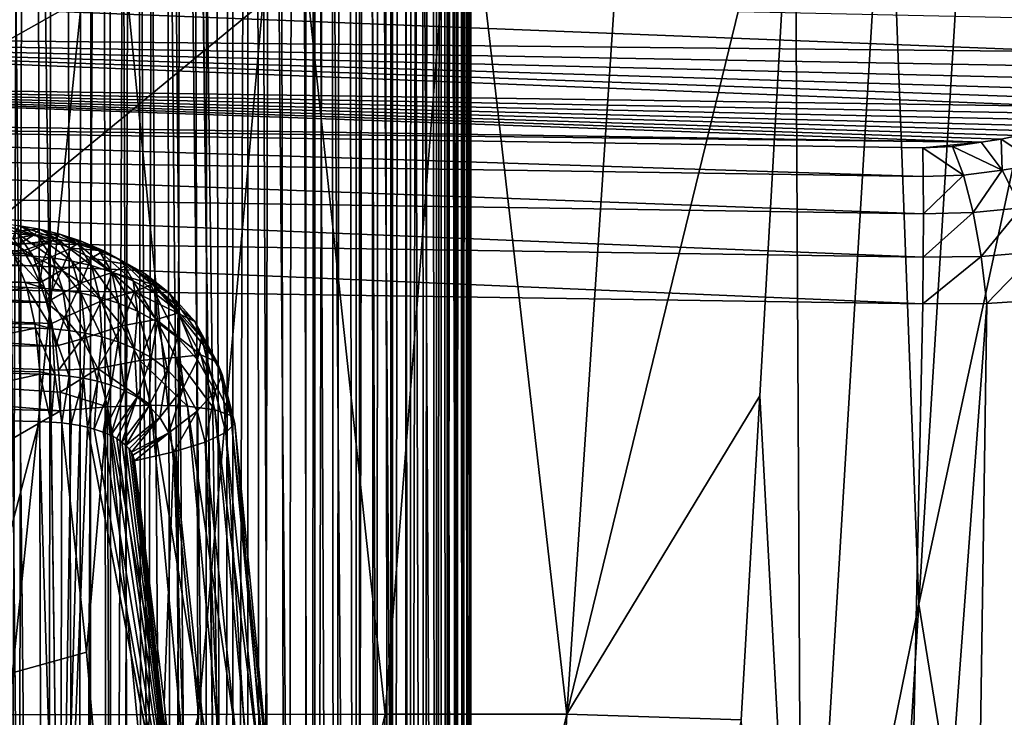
# Model space of a CAD drawing. Header units: metres. Extents: x -105 to 105, y -117 to 62.
# Tile 97 of 256: x 7 to 16, y -67 to -61. Entities that reach past the tile are written whole.
import ezdxf

# ---------------------------------------------------------------- set-up
doc = ezdxf.new("R2010")
doc.units = ezdxf.units.M
doc.layers.add('solid_509432_AD150_SW0001_01', color=7, linetype='CONTINUOUS')

msp = doc.modelspace()

# ---------------------------------------------------------------- linework, layer by layer
at = {"layer": 'solid_509432_AD150_SW0001_01'}
for points in [[(6.158848, 18.585764, 71.856293), (7.271198, -90.493584, 71.846954), (7.627426, -90.37117, 71.843636)], [(7.633742, 18.070267, 71.843575), (6.158848, 18.585764, 71.856293), (7.627426, -90.37117, 71.843636)], [(6.158848, 18.585764, 71.856293), (7.181343, -90.514397, 71.847771), (7.271198, -90.493584, 71.846954)], [(6.158848, 18.585764, 71.856293), (6.716792, -90.563103, 71.851799), (7.181343, -90.514397, 71.847771)], [(7.633742, 18.070267, 71.843575), (7.627426, -90.37117, 71.843636), (7.795491, -90.288895, 71.842018)], [(7.633742, 18.070267, 71.843575), (9.022556, -88.007729, 71.829117), (9.022556, -28.755762, 71.829117)], [(7.633742, 18.070267, 71.843575), (8.98235, -88.533623, 71.829575), (9.022556, -88.007729, 71.829117)], [(7.633742, 18.070267, 71.843575), (8.979424, -88.551857, 71.829605), (8.98235, -88.533623, 71.829575)], [(7.633742, 18.070267, 71.843575), (8.859094, -89.033203, 71.830948), (8.979424, -88.551857, 71.829605)], [(7.633742, 18.070267, 71.843575), (8.663997, -89.454674, 71.833084), (8.859094, -89.033203, 71.830948)], [(7.633742, 18.070267, 71.843575), (8.615164, -89.533127, 71.833611), (8.663997, -89.454674, 71.833084)], [(7.633742, 18.070267, 71.843575), (8.384526, -89.830048, 71.83606), (8.615164, -89.533127, 71.833611)], [(7.633742, 18.070267, 71.843575), (8.252732, -89.962006, 71.837433), (8.384526, -89.830048, 71.83606)], [(7.633742, 18.070267, 71.843575), (8.034111, -90.139801, 71.839661), (8.252732, -89.962006, 71.837433)], [(7.633742, 18.070267, 71.843575), (7.795491, -90.288895, 71.842018), (8.034111, -90.139801, 71.839661)], [(9.281538, -88.007729, 71.809334), (9.022556, -28.755762, 71.829117), (9.022556, -88.007729, 71.829117)], [(9.535771, -88.007729, 71.756149), (9.535772, -28.755762, 71.756149), (9.022556, -28.755762, 71.829117)], [(9.281538, -88.007729, 71.809334), (9.535771, -88.007729, 71.756149), (9.022556, -28.755762, 71.829117)], [(9.535771, -88.007729, 71.756149), (9.78097, -88.007729, 71.670464), (9.535772, -28.755762, 71.756149)], [(10.012995, -88.007729, 71.553726), (10.012995, -28.755762, 71.553726), (9.535772, -28.755762, 71.756149)], [(9.78097, -88.007729, 71.670464), (10.012995, -88.007729, 71.553726), (9.535772, -28.755762, 71.756149)], [(10.422166, -88.007729, 71.235466), (10.422166, -28.755762, 71.235466), (10.012995, -28.755762, 71.553726)], [(10.227936, -88.007729, 71.407906), (10.422166, -88.007729, 71.235466), (10.012995, -28.755762, 71.553726)], [(10.012995, -88.007729, 71.553726), (10.227936, -88.007729, 71.407906), (10.012995, -28.755762, 71.553726)], [(10.735798, -88.007729, 70.822731), (10.735798, -28.755762, 70.822731), (10.422166, -28.755762, 71.235466)], [(10.592411, -88.007729, 71.039299), (10.735798, -88.007729, 70.822731), (10.422166, -28.755762, 71.235466)], [(10.422166, -88.007729, 71.235466), (10.592411, -88.007729, 71.039299), (10.422166, -28.755762, 71.235466)], [(10.932821, -88.007729, 70.343254), (10.932821, -28.755762, 70.343254), (10.735798, -28.755762, 70.822731)], [(10.84991, -88.007729, 70.589401), (10.932821, -88.007729, 70.343254), (10.735798, -28.755762, 70.822731)], [(10.735798, -88.007729, 70.822731), (10.84991, -88.007729, 70.589401), (10.735798, -28.755762, 70.822731)], [(10.750111, -28.811455, 68.089668), (10.797445, -28.802315, 68.254379), (10.785305, -87.596649, 68.210342)], [(10.839793, -28.794395, 68.420006), (10.862909, -87.677155, 68.52021), (10.785305, -87.596649, 68.210342)], [(10.797445, -28.802315, 68.254379), (10.839793, -28.794395, 68.420006), (10.785305, -87.596649, 68.210342)], [(10.839793, -28.794395, 68.420006), (10.877213, -28.787661, 68.586662), (10.862909, -87.677155, 68.52021)], [(10.909784, -28.782139, 68.754791), (10.922828, -87.754021, 68.830795), (10.862909, -87.677155, 68.52021)], [(10.877213, -28.787661, 68.586662), (10.909784, -28.782139, 68.754791), (10.862909, -87.677155, 68.52021)], [(10.909784, -28.782139, 68.754791), (10.937509, -28.777565, 68.924675), (10.922828, -87.754021, 68.830795)], [(10.960351, -28.77387, 69.096771), (10.96569, -87.827652, 69.143845), (10.922828, -87.754021, 68.830795)], [(10.937509, -28.777565, 68.924675), (10.960351, -28.77387, 69.096771), (10.922828, -87.754021, 68.830795)], [(10.932821, -28.755762, 70.343254), (11, -88.007729, 69.829247), (11, -28.755762, 69.829247)], [(10.983134, -88.007729, 70.088432), (11, -88.007729, 69.829247), (10.932821, -28.755762, 70.343254)], [(10.932821, -88.007729, 70.343254), (10.983134, -88.007729, 70.088432), (10.932821, -28.755762, 70.343254)], [(10.960351, -28.77387, 69.096771), (10.978052, -28.770359, 69.269691), (10.96569, -87.827652, 69.143845)], [(10.990542, -28.766834, 69.442711), (10.991423, -87.897751, 69.458481), (10.96569, -87.827652, 69.143845)], [(10.978052, -28.770359, 69.269691), (10.990542, -28.766834, 69.442711), (10.96569, -87.827652, 69.143845)], [(10.990542, -28.766834, 69.442711), (10.997704, -28.762142, 69.610596), (10.991423, -87.897751, 69.458481)], [(11, -28.756422, 69.773788), (11, -87.964302, 69.773788), (10.991423, -87.897751, 69.458481)], [(10.997704, -28.762142, 69.610596), (11, -28.756422, 69.773788), (10.991423, -87.897751, 69.458481)], [(11, -28.755762, 69.829247), (11, -88.007729, 69.829247), (11, -28.756422, 69.773788)], [(11, -88.007729, 69.829247), (11, -87.964302, 69.773788), (11, -28.756422, 69.773788)], [(10.196214, -28.903301, 66.827972), (10.295373, -28.89002, 67.003021), (10.287218, -87.228889, 66.988075)], [(10.295373, -28.89002, 67.003021), (10.312325, -87.244522, 67.034424), (10.287218, -87.228889, 66.988075)], [(10.295373, -28.89002, 67.003021), (10.39094, -28.87627, 67.186485), (10.312325, -87.244522, 67.034424)], [(10.39094, -28.87627, 67.186485), (10.455276, -87.337463, 67.319801), (10.312325, -87.244522, 67.034424)], [(10.39094, -28.87627, 67.186485), (10.480968, -28.861616, 67.375587), (10.455276, -87.337463, 67.319801)], [(10.564113, -28.846981, 67.567818), (10.582026, -87.427391, 67.611893), (10.455276, -87.337463, 67.319801)], [(10.480968, -28.861616, 67.375587), (10.564113, -28.846981, 67.567818), (10.455276, -87.337463, 67.319801)], [(10.564113, -28.846981, 67.567818), (10.640027, -28.83279, 67.762299), (10.582026, -87.427391, 67.611893)], [(10.640027, -28.83279, 67.762299), (10.692336, -87.514175, 67.909859), (10.582026, -87.427391, 67.611893)], [(10.640027, -28.83279, 67.762299), (10.697647, -28.82164, 67.925583), (10.692336, -87.514175, 67.909859)], [(10.750111, -28.811455, 68.089668), (10.785305, -87.596649, 68.210342), (10.692336, -87.514175, 67.909859)], [(10.697647, -28.82164, 67.925583), (10.750111, -28.811455, 68.089668), (10.692336, -87.514175, 67.909859)], [(9.75171, -28.978392, 66.179077), (9.789804, -86.948502, 66.227844), (9.612542, -86.858078, 66.009552)], [(9.622603, -29.004528, 66.021378), (9.75171, -28.978392, 66.179077), (9.612542, -86.858078, 66.009552)], [(9.75171, -28.978392, 66.179077), (9.873454, -28.95491, 66.338844), (9.789804, -86.948502, 66.227844)], [(9.873454, -28.95491, 66.338844), (9.979146, -87.049896, 66.487488), (9.789804, -86.948502, 66.227844)], [(9.873454, -28.95491, 66.338844), (9.987405, -28.934423, 66.499535), (9.979146, -87.049896, 66.487488)], [(10.094051, -28.917109, 66.661194), (10.153491, -87.148582, 66.756683), (9.979146, -87.049896, 66.487488)], [(9.987405, -28.934423, 66.499535), (10.094051, -28.917109, 66.661194), (9.979146, -87.049896, 66.487488)], [(10.094051, -28.917109, 66.661194), (10.196214, -28.903301, 66.827972), (10.153491, -87.148582, 66.756683)], [(10.196214, -28.903301, 66.827972), (10.287218, -87.228889, 66.988075), (10.153491, -87.148582, 66.756683)], [(9.272032, -29.078865, 65.643585), (9.452182, -29.040243, 65.829308), (9.368085, -86.739014, 65.740547)], [(9.452182, -29.040243, 65.829308), (9.585935, -86.844833, 65.978584), (9.368085, -86.739014, 65.740547)], [(9.452182, -29.040243, 65.829308), (9.622603, -29.004528, 66.021378), (9.585935, -86.844833, 65.978584)], [(9.622603, -29.004528, 66.021378), (9.612542, -86.858078, 66.009552), (9.585935, -86.844833, 65.978584)], [(8.885361, -29.163128, 65.295158), (9.082829, -29.119928, 65.465233), (8.893023, -86.52272, 65.301476)], [(9.082829, -29.119928, 65.465233), (9.136846, -86.631538, 65.514534), (8.893023, -86.52272, 65.301476)], [(9.082829, -29.119928, 65.465233), (9.272032, -29.078865, 65.643585), (9.136846, -86.631538, 65.514534)], [(9.272032, -29.078865, 65.643585), (9.368085, -86.739014, 65.740547), (9.136846, -86.631538, 65.514534)], [(8.46747, -29.255354, 64.98175), (8.680086, -29.208317, 65.13385), (8.637449, -86.413239, 65.10218)], [(8.680086, -29.208317, 65.13385), (8.809225, -86.486328, 65.233582), (8.637449, -86.413239, 65.10218)], [(8.680086, -29.208317, 65.13385), (8.885361, -29.163128, 65.295158), (8.809225, -86.486328, 65.233582)], [(8.885361, -29.163128, 65.295158), (8.893023, -86.52272, 65.301476), (8.809225, -86.486328, 65.233582)], [(8.023157, -29.354834, 64.707253), (8.248234, -29.304159, 64.839394), (8.09547, -86.195061, 64.74823)], [(8.248234, -29.304159, 64.839394), (8.371159, -86.303734, 64.91748), (8.09547, -86.195061, 64.74823)], [(8.248234, -29.304159, 64.839394), (8.46747, -29.255354, 64.98175), (8.371159, -86.303734, 64.91748)], [(8.46747, -29.255354, 64.98175), (8.637449, -86.413239, 65.10218), (8.371159, -86.303734, 64.91748)], [(7.793022, -29.40757, 64.585701), (7.811922, -86.088608, 64.595192), (7.522888, -85.98571, 64.459259)], [(7.558808, -29.462564, 64.475105), (7.793022, -29.40757, 64.585701), (7.522888, -85.98571, 64.459259)], [(7.793022, -29.40757, 64.585701), (8.023157, -29.354834, 64.707253), (7.811922, -86.088608, 64.595192)], [(8.023157, -29.354834, 64.707253), (7.899826, -86.121017, 64.640472), (7.811922, -86.088608, 64.595192)], [(8.023157, -29.354834, 64.707253), (8.09547, -86.195061, 64.74823), (7.899826, -86.121017, 64.640472)], [(7.321759, -29.520145, 64.375816), (7.558808, -29.462564, 64.475105), (7.522888, -85.98571, 64.459259)], [(6.770981, -29.665533, 64.190598), (7.08373, -29.580647, 64.288208), (6.872654, -85.778961, 64.220215)], [(7.08373, -29.580647, 64.288208), (6.960128, -85.804306, 64.247314), (6.872654, -85.778961, 64.220215)], [(7.08373, -29.580647, 64.288208), (7.234344, -85.88916, 64.342262), (6.960128, -85.804306, 64.247314)], [(7.08373, -29.580647, 64.288208), (7.321759, -29.520145, 64.375816), (7.234344, -85.88916, 64.342262)], [(7.321759, -29.520145, 64.375816), (7.522888, -85.98571, 64.459259), (7.234344, -85.88916, 64.342262)], [(-18.733534, -55.793129, 17.200001), (-18.587837, -75.340057, 17.200001), (18.747355, -54.341576, 17.200001)], [(-18.587837, -75.340057, 17.200001), (18.588333, -75.235542, 17.200001), (18.747355, -54.341576, 17.200001)], [(0, -68.200684, 6.9), (15.998724, -68.619629, 7.318941), (16.324499, -54.776184, 7.327472)], [(3.57311, -58.966927, 6.993565), (0, -68.200684, 6.9), (16.324499, -54.776184, 7.327472)], [(15.458883, -58.095436, -6.421492), (14.97075, -66.00779, -5.928457), (14.692076, -58.575722, -7.334913)], [(16.572926, -58.571999, -4.601857), (14.97075, -66.00779, -5.928457), (15.458883, -58.095436, -6.421492)], [(16.572926, -58.571999, -4.601857), (15.793531, -71.095657, -3.860991), (14.97075, -66.00779, -5.928457)], [(6.898316, -66.987991, -11.923645), (6.149634, -58.619091, -13.069234), (7.759146, -58.617985, -12.460508)], [(8.586032, -66.98629, -11.168526), (6.898316, -66.987991, -11.923645), (7.759146, -58.617985, -12.460508)], [(8.586032, -66.98629, -11.168526), (7.759146, -58.617985, -12.460508), (9.343025, -58.616638, -11.680802)], [(10.24135, -66.984253, -10.205976), (8.586032, -66.98629, -11.168526), (9.343025, -58.616638, -11.680802)], [(10.24135, -66.984253, -10.205976), (9.343025, -58.616638, -11.680802), (10.894938, -58.615067, -10.720085)], [(11.851562, -66.981895, -9.024695), (10.24135, -66.984253, -10.205976), (10.894938, -58.615067, -10.720085)], [(11.851562, -66.981895, -9.024695), (10.894938, -58.615067, -10.720085), (12.408473, -58.613281, -9.569258)], [(11.851562, -66.981895, -9.024695), (12.408473, -58.613281, -9.569258), (13.871996, -58.691917, -8.214113)], [(14.692076, -58.575722, -7.334913), (13.938541, -71.100449, -6.451406), (13.871996, -58.691917, -8.214113)], [(14.97075, -66.00779, -5.928457), (13.938541, -71.100449, -6.451406), (14.692076, -58.575722, -7.334913)], [(11.851562, -66.981895, -9.024695), (13.871996, -58.691917, -8.214113), (13.562354, -64.162758, -7.832549)], [(13.938541, -71.100449, -6.451406), (13.562354, -64.162758, -7.832549), (13.871996, -58.691917, -8.214113)], [(0, -60.463192, 12.468125), (16.37837, -60.818977, 12.071526), (16.392735, -61.112225, 12.194297)], [(0, -60.945362, 12.667843), (0, -60.463192, 12.468125), (16.392735, -61.112225, 12.194297)], [(16.395649, -61.242054, 12.267626), (0, -60.945362, 12.667843), (16.392735, -61.112225, 12.194297)], [(16.29076, -61.596241, 12.549574), (0, -61.359406, 12.985555), (0, -60.945362, 12.667843)], [(16.3337, -61.525826, 12.481665), (16.29076, -61.596241, 12.549574), (0, -60.945362, 12.667843)], [(16.365648, -61.445419, 12.412221), (16.3337, -61.525826, 12.481665), (0, -60.945362, 12.667843)], [(16.386482, -61.351959, 12.340761), (16.365648, -61.445419, 12.412221), (0, -60.945362, 12.667843)], [(16.395649, -61.242054, 12.267626), (16.386482, -61.351959, 12.340761), (0, -60.945362, 12.667843)], [(0, -61.359406, 12.985555), (15.525227, -61.911869, 12.993115), (0, -61.677151, 13.399657)], [(15.702003, -61.885956, 12.940529), (15.525227, -61.911869, 12.993115), (0, -61.359406, 12.985555)], [(15.852568, -61.852451, 12.880538), (15.702003, -61.885956, 12.940529), (0, -61.359406, 12.985555)], [(15.978265, -61.812454, 12.816427), (15.852568, -61.852451, 12.880538), (0, -61.359406, 12.985555)], [(16.082022, -61.766731, 12.750387), (15.978265, -61.812454, 12.816427), (0, -61.359406, 12.985555)], [(16.166924, -61.715565, 12.683578), (16.082022, -61.766731, 12.750387), (0, -61.359406, 12.985555)], [(16.235786, -61.658985, 12.616684), (16.166924, -61.715565, 12.683578), (0, -61.359406, 12.985555)], [(16.29076, -61.596241, 12.549574), (16.235786, -61.658985, 12.616684), (0, -61.359406, 12.985555)], [(0, -61.677151, 13.399657), (15.525227, -61.911869, 12.993115), (0, -61.735245, 13.500274)], [(15.525227, -61.911869, 12.993115), (15.006098, -61.962112, 13.107326), (0, -61.735245, 13.500274)], [(15.010926, -62.216373, 13.438471), (0, -61.735245, 13.500274), (15.006098, -61.962112, 13.107326)], [(0, -61.989445, 13.83156), (0, -61.735245, 13.500274), (15.010926, -62.216373, 13.438471)], [(15.710129, -62.160664, 13.296668), (15.525227, -61.911869, 12.993115), (15.702003, -61.885956, 12.940529)], [(16.037075, -62.107929, 13.163424), (15.702003, -61.885956, 12.940529), (15.852568, -61.852451, 12.880538)], [(16.037075, -62.107929, 13.163424), (15.710129, -62.160664, 13.296668), (15.702003, -61.885956, 12.940529)], [(15.525227, -61.911869, 12.993115), (15.271585, -61.951393, 13.074855), (15.006098, -61.962112, 13.107326)], [(15.367477, -62.205029, 13.397917), (15.006098, -61.962112, 13.107326), (15.271585, -61.951393, 13.074855)], [(15.367477, -62.205029, 13.397917), (15.010926, -62.216373, 13.438471), (15.006098, -61.962112, 13.107326)], [(15.710129, -62.160664, 13.296668), (15.271585, -61.951393, 13.074855), (15.525227, -61.911869, 12.993115)], [(15.710129, -62.160664, 13.296668), (15.367477, -62.205029, 13.397917), (15.271585, -61.951393, 13.074855)], [(0, -61.989445, 13.83156), (15.010926, -62.216373, 13.438471), (15.012573, -62.547646, 13.692607)], [(0, -62.320679, 14.085726), (0, -61.989445, 13.83156), (15.012573, -62.547646, 13.692607)], [(16.037075, -62.107929, 13.163424), (15.878524, -62.493423, 13.5193), (15.710129, -62.160664, 13.296668)], [(15.367477, -62.205029, 13.397917), (15.012573, -62.547646, 13.692607), (15.010926, -62.216373, 13.438471)], [(15.367477, -62.205029, 13.397917), (15.45378, -62.537292, 13.642959), (15.012573, -62.547646, 13.692607)], [(15.710129, -62.160664, 13.296668), (15.45378, -62.537292, 13.642959), (15.367477, -62.205029, 13.397917)], [(15.710129, -62.160664, 13.296668), (15.878524, -62.493423, 13.5193), (15.45378, -62.537292, 13.642959)], [(0, -62.320679, 14.085726), (15.012573, -62.547646, 13.692607), (15.010926, -62.933369, 13.852428)], [(0, -62.706406, 14.245499), (0, -62.320679, 14.085726), (15.010926, -62.933369, 13.852428)], [(15.878524, -62.493423, 13.5193), (15.524514, -62.925098, 13.79295), (15.45378, -62.537292, 13.642959)], [(15.878524, -62.493423, 13.5193), (16.017786, -62.885406, 13.644227), (15.524514, -62.925098, 13.79295)], [(15.45378, -62.537292, 13.642959), (15.010926, -62.933369, 13.852428), (15.012573, -62.547646, 13.692607)], [(15.45378, -62.537292, 13.642959), (15.524514, -62.925098, 13.79295), (15.010926, -62.933369, 13.852428)], [(0, -62.66267, -7.146742), (7.047855, -62.903378, -7.197581), (7.109746, -63.007637, -7.039517)], [(0, -62.917702, -6.758983), (0, -62.66267, -7.146742), (7.109746, -63.007637, -7.039517)], [(0, -62.66267, -7.146742), (7.02943, -62.877014, -7.243296), (7.047855, -62.903378, -7.197581)], [(0, -62.66267, -7.146742), (6.985443, -62.820755, -7.351486), (7.02943, -62.877014, -7.243296)], [(7.156997, -62.744354, -8.525631), (6.997922, -62.655041, -8.141995), (6.8245, -62.63686, -8.219695)], [(6.98257, -62.726501, -8.60367), (7.156997, -62.744354, -8.525631), (6.8245, -62.63686, -8.219695)], [(6.997922, -62.655041, -8.141995), (7.17504, -62.684464, -8.059076), (6.963603, -62.70039, -7.689894)], [(7.334781, -62.773289, -8.442549), (7.17504, -62.684464, -8.059076), (6.997922, -62.655041, -8.141995)], [(7.156997, -62.744354, -8.525631), (7.334781, -62.773289, -8.442549), (6.997922, -62.655041, -8.141995)], [(0, -62.706406, 14.245499), (15.006098, -63.347279, 13.907051), (0, -63.120411, 14.3)], [(0, -62.706406, 14.245499), (15.010926, -62.933369, 13.852428), (15.006098, -63.347279, 13.907051)], [(7.118629, -62.92197, -8.955436), (6.810547, -62.71801, -8.677304), (6.927125, -62.871738, -8.968595)], [(7.118629, -62.92197, -8.955436), (6.98257, -62.726501, -8.60367), (6.810547, -62.71801, -8.677304)], [(7.121822, -62.736019, -7.613204), (6.938712, -62.770981, -7.463341), (6.963603, -62.70039, -7.689894)], [(7.121822, -62.736019, -7.613204), (6.985443, -62.820755, -7.351486), (6.938712, -62.770981, -7.463341)], [(7.17504, -62.684464, -8.059076), (7.121822, -62.736019, -7.613204), (6.963603, -62.70039, -7.689894)], [(7.28868, -62.938965, -8.879533), (7.156997, -62.744354, -8.525631), (6.98257, -62.726501, -8.60367)], [(7.118629, -62.92197, -8.955436), (7.28868, -62.938965, -8.879533), (6.98257, -62.726501, -8.60367)], [(7.285053, -62.785091, -7.530912), (6.985443, -62.820755, -7.351486), (7.121822, -62.736019, -7.613204)], [(7.17504, -62.684464, -8.059076), (7.35728, -62.727814, -7.969978), (7.121822, -62.736019, -7.613204)], [(7.35728, -62.727814, -7.969978), (7.285053, -62.785091, -7.530912), (7.121822, -62.736019, -7.613204)], [(7.461233, -62.966473, -8.799129), (7.334781, -62.773289, -8.442549), (7.156997, -62.744354, -8.525631)], [(7.28868, -62.938965, -8.879533), (7.461233, -62.966473, -8.799129), (7.156997, -62.744354, -8.525631)], [(7.517248, -62.815926, -8.353521), (7.35728, -62.727814, -7.969978), (7.17504, -62.684464, -8.059076)], [(7.334781, -62.773289, -8.442549), (7.517248, -62.815926, -8.353521), (7.17504, -62.684464, -8.059076)], [(7.35728, -62.727814, -7.969978), (7.54647, -62.789272, -7.8734), (7.285053, -62.785091, -7.530912)], [(7.706097, -62.87632, -8.257327), (7.54647, -62.789272, -7.8734), (7.35728, -62.727814, -7.969978)], [(7.517248, -62.815926, -8.353521), (7.706097, -62.87632, -8.257327), (7.35728, -62.727814, -7.969978)], [(7.285053, -62.785091, -7.530912), (7.02943, -62.877014, -7.243296), (6.985443, -62.820755, -7.351486)], [(7.285053, -62.785091, -7.530912), (7.047855, -62.903378, -7.197581), (7.02943, -62.877014, -7.243296)], [(7.206366, -62.963833, -7.115497), (7.047855, -62.903378, -7.197581), (7.285053, -62.785091, -7.530912)], [(7.206366, -62.963833, -7.115497), (7.285053, -62.785091, -7.530912), (7.454828, -62.851711, -7.441868)], [(7.54647, -62.789272, -7.8734), (7.454828, -62.851711, -7.441868), (7.285053, -62.785091, -7.530912)], [(7.637345, -63.00687, -8.713486), (7.517248, -62.815926, -8.353521), (7.334781, -62.773289, -8.442549)], [(7.461233, -62.966473, -8.799129), (7.637345, -63.00687, -8.713486), (7.334781, -62.773289, -8.442549)], [(7.54647, -62.789272, -7.8734), (7.744861, -62.875515, -7.767589), (7.454828, -62.851711, -7.441868)], [(7.818389, -63.063831, -8.621591), (7.706097, -62.87632, -8.257327), (7.517248, -62.815926, -8.353521)], [(7.637345, -63.00687, -8.713486), (7.818389, -63.063831, -8.621591), (7.517248, -62.815926, -8.353521)], [(7.903432, -62.960964, -8.152311), (7.744861, -62.875515, -7.767589), (7.54647, -62.789272, -7.8734)], [(7.706097, -62.87632, -8.257327), (7.903432, -62.960964, -8.152311), (7.54647, -62.789272, -7.8734)], [(0, -62.917702, -6.758983), (7.23769, -63.332058, -6.689977), (7.238109, -63.333485, -6.688766)], [(0, -63.255283, -6.440491), (0, -62.917702, -6.758983), (7.238109, -63.333485, -6.688766)], [(0, -62.917702, -6.758983), (7.17933, -63.160213, -6.854431), (7.23769, -63.332058, -6.689977)], [(0, -62.917702, -6.758983), (7.109746, -63.007637, -7.039517), (7.17933, -63.160213, -6.854431)], [(7.04981, -63.158157, -9.283034), (6.950347, -62.913921, -9.027351), (5.340896, -63.117348, -9.873688)], [(7.118629, -62.92197, -8.955436), (6.927125, -62.871738, -8.968595), (6.950347, -62.913921, -9.027351)], [(7.223087, -63.209484, -9.250196), (6.950347, -62.913921, -9.027351), (7.04981, -63.158157, -9.283034)], [(7.223087, -63.209484, -9.250196), (7.118629, -62.92197, -8.955436), (6.950347, -62.913921, -9.027351)], [(7.206366, -62.963833, -7.115497), (7.109746, -63.007637, -7.039517), (7.047855, -62.903378, -7.197581)], [(7.383689, -63.225143, -9.178752), (7.28868, -62.938965, -8.879533), (7.118629, -62.92197, -8.955436)], [(7.223087, -63.209484, -9.250196), (7.383689, -63.225143, -9.178752), (7.118629, -62.92197, -8.955436)], [(7.206366, -62.963833, -7.115497), (7.454828, -62.851711, -7.441868), (7.372032, -63.046486, -7.025464)], [(7.372032, -63.046486, -7.025464), (7.454828, -62.851711, -7.441868), (7.632831, -62.942268, -7.344625)], [(7.744861, -62.875515, -7.767589), (7.632831, -62.942268, -7.344625), (7.454828, -62.851711, -7.441868)], [(7.744861, -62.875515, -7.767589), (7.954657, -62.997467, -7.650393), (7.632831, -62.942268, -7.344625)], [(8.006079, -63.143211, -8.522054), (7.903432, -62.960964, -8.152311), (7.706097, -62.87632, -8.257327)], [(7.818389, -63.063831, -8.621591), (8.006079, -63.143211, -8.522054), (7.706097, -62.87632, -8.257327)], [(8.1113, -63.080479, -8.036438), (7.954657, -62.997467, -7.650393), (7.744861, -62.875515, -7.767589)], [(7.903432, -62.960964, -8.152311), (8.1113, -63.080479, -8.036438), (7.744861, -62.875515, -7.767589)], [(15.524514, -62.925098, 13.79295), (15.57474, -63.341427, 13.837475), (15.006098, -63.347279, 13.907051)], [(15.524514, -62.925098, 13.79295), (15.006098, -63.347279, 13.907051), (15.010926, -62.933369, 13.852428)], [(16.017786, -62.885406, 13.644227), (15.57474, -63.341427, 13.837475), (15.524514, -62.925098, 13.79295)], [(16.017786, -62.885406, 13.644227), (16.117447, -63.306564, 13.662342), (15.57474, -63.341427, 13.837475)], [(7.206366, -62.963833, -7.115497), (7.17933, -63.160213, -6.854431), (7.109746, -63.007637, -7.039517)], [(7.206366, -62.963833, -7.115497), (7.372032, -63.046486, -7.025464), (7.17933, -63.160213, -6.854431)], [(7.54548, -63.250389, -9.103683), (7.461233, -62.966473, -8.799129), (7.28868, -62.938965, -8.879533)], [(7.383689, -63.225143, -9.178752), (7.54548, -63.250389, -9.103683), (7.28868, -62.938965, -8.879533)], [(7.372032, -63.046486, -7.025464), (7.632831, -62.942268, -7.344625), (7.545704, -63.159885, -6.926744)], [(7.709105, -63.287193, -9.024499), (7.637345, -63.00687, -8.713486), (7.461233, -62.966473, -8.799129)], [(7.54548, -63.250389, -9.103683), (7.709105, -63.287193, -9.024499), (7.461233, -62.966473, -8.799129)], [(7.545704, -63.159885, -6.926744), (7.632831, -62.942268, -7.344625), (7.820262, -63.066776, -7.237607)], [(7.954657, -62.997467, -7.650393), (7.820262, -63.066776, -7.237607), (7.632831, -62.942268, -7.344625)], [(7.87543, -63.338596, -8.940512), (7.818389, -63.063831, -8.621591), (7.637345, -63.00687, -8.713486)], [(7.709105, -63.287193, -9.024499), (7.87543, -63.338596, -8.940512), (7.637345, -63.00687, -8.713486)], [(7.954657, -62.997467, -7.650393), (8.176118, -63.17297, -7.519918), (7.820262, -63.066776, -7.237607)], [(8.202053, -63.254551, -8.413162), (8.1113, -63.080479, -8.036438), (7.903432, -62.960964, -8.152311)], [(8.006079, -63.143211, -8.522054), (8.202053, -63.254551, -8.413162), (7.903432, -62.960964, -8.152311)], [(8.329849, -63.252171, -7.907929), (8.176118, -63.17297, -7.519918), (7.954657, -62.997467, -7.650393)], [(8.1113, -63.080479, -8.036438), (8.329849, -63.252171, -7.907929), (7.954657, -62.997467, -7.650393)], [(7.372032, -63.046486, -7.025464), (7.23769, -63.332058, -6.689977), (7.17933, -63.160213, -6.854431)], [(7.372032, -63.046486, -7.025464), (7.545704, -63.159885, -6.926744), (7.23769, -63.332058, -6.689977)], [(7.545704, -63.159885, -6.926744), (7.820262, -63.066776, -7.237607), (7.726495, -63.31802, -6.818396)], [(7.726495, -63.31802, -6.818396), (7.820262, -63.066776, -7.237607), (8.015917, -63.240635, -7.119879)], [(8.045565, -63.409401, -8.850752), (8.006079, -63.143211, -8.522054), (7.818389, -63.063831, -8.621591)], [(7.87543, -63.338596, -8.940512), (8.045565, -63.409401, -8.850752), (7.818389, -63.063831, -8.621591)], [(8.176118, -63.17297, -7.519918), (8.015917, -63.240635, -7.119879), (7.820262, -63.066776, -7.237607)], [(8.406224, -63.413414, -8.29345), (8.329849, -63.252171, -7.907929), (8.1113, -63.080479, -8.036438)], [(8.202053, -63.254551, -8.413162), (8.406224, -63.413414, -8.29345), (8.1113, -63.080479, -8.036438)], [(14.395947, -85.235138, 13.923029), (0, -86.724808, 14.3), (0, -63.120411, 14.3)], [(14.508545, -82.461433, 13.92008), (14.395947, -85.235138, 13.923029), (0, -63.120411, 14.3)], [(14.778635, -74.098671, 13.913008), (14.508545, -82.461433, 13.92008), (0, -63.120411, 14.3)], [(15.006098, -63.347279, 13.907051), (14.778635, -74.098671, 13.913008), (0, -63.120411, 14.3)], [(7.063274, -63.20208, -9.318333), (5.340896, -63.117348, -9.873688), (5.397939, -63.486904, -10.113873)], [(7.063274, -63.20208, -9.318333), (7.04981, -63.158157, -9.283034), (5.340896, -63.117348, -9.873688)], [(7.223087, -63.209484, -9.250196), (7.04981, -63.158157, -9.283034), (7.063274, -63.20208, -9.318333)], [(7.545704, -63.159885, -6.926744), (7.238109, -63.333485, -6.688766), (7.23769, -63.332058, -6.689977)], [(7.545704, -63.159885, -6.926744), (7.39689, -63.467564, -6.594497), (7.238109, -63.333485, -6.688766)], [(7.545704, -63.159885, -6.926744), (7.726495, -63.31802, -6.818396), (7.39689, -63.467564, -6.594497)], [(8.220519, -63.507416, -8.75401), (8.202053, -63.254551, -8.413162), (8.006079, -63.143211, -8.522054)], [(8.045565, -63.409401, -8.850752), (8.220519, -63.507416, -8.75401), (8.006079, -63.143211, -8.522054)], [(8.176118, -63.17297, -7.519918), (8.401977, -63.429096, -7.377065), (8.015917, -63.240635, -7.119879)], [(8.551915, -63.502331, -7.767723), (8.401977, -63.429096, -7.377065), (8.176118, -63.17297, -7.519918)], [(8.329849, -63.252171, -7.907929), (8.551915, -63.502331, -7.767723), (8.176118, -63.17297, -7.519918)], [(0, -63.255283, -6.440491), (7.284773, -63.520466, -6.547747), (7.320876, -63.722534, -6.429135)], [(0, -63.657349, -6.208368), (0, -63.255283, -6.440491), (7.320876, -63.722534, -6.429135)], [(0, -63.255283, -6.440491), (7.238109, -63.333485, -6.688766), (7.284773, -63.520466, -6.547747)], [(7.135703, -63.526051, -9.513762), (7.063274, -63.20208, -9.318333), (5.397939, -63.486904, -10.113873)], [(7.288579, -63.568775, -9.467171), (7.063274, -63.20208, -9.318333), (7.135703, -63.526051, -9.513762)], [(7.288579, -63.568775, -9.467171), (7.223087, -63.209484, -9.250196), (7.063274, -63.20208, -9.318333)], [(7.435327, -63.582726, -9.402197), (7.383689, -63.225143, -9.178752), (7.223087, -63.209484, -9.250196)], [(7.288579, -63.568775, -9.467171), (7.435327, -63.582726, -9.402197), (7.223087, -63.209484, -9.250196)], [(7.581585, -63.605026, -9.334741), (7.54548, -63.250389, -9.103683), (7.383689, -63.225143, -9.178752)], [(7.435327, -63.582726, -9.402197), (7.581585, -63.605026, -9.334741), (7.383689, -63.225143, -9.178752)], [(7.727469, -63.637131, -9.264635), (7.709105, -63.287193, -9.024499), (7.54548, -63.250389, -9.103683)], [(7.581585, -63.605026, -9.334741), (7.727469, -63.637131, -9.264635), (7.54548, -63.250389, -9.103683)], [(7.726495, -63.31802, -6.818396), (8.015917, -63.240635, -7.119879), (7.907138, -63.540787, -6.702054)], [(7.907138, -63.540787, -6.702054), (8.015917, -63.240635, -7.119879), (8.211439, -63.485329, -6.993446)], [(8.401977, -63.429096, -7.377065), (8.211439, -63.485329, -6.993446), (8.015917, -63.240635, -7.119879)], [(8.399858, -63.645329, -8.649306), (8.406224, -63.413414, -8.29345), (8.202053, -63.254551, -8.413162)], [(8.220519, -63.507416, -8.75401), (8.399858, -63.645329, -8.649306), (8.202053, -63.254551, -8.413162)], [(8.611915, -63.643398, -8.163903), (8.551915, -63.502331, -7.767723), (8.329849, -63.252171, -7.907929)], [(8.406224, -63.413414, -8.29345), (8.611915, -63.643398, -8.163903), (8.329849, -63.252171, -7.907929)], [(7.39689, -63.467564, -6.594497), (7.284773, -63.520466, -6.547747), (7.238109, -63.333485, -6.688766)], [(7.726495, -63.31802, -6.818396), (7.554906, -63.656429, -6.493599), (7.39689, -63.467564, -6.594497)], [(7.726495, -63.31802, -6.818396), (7.907138, -63.540787, -6.702054), (7.554906, -63.656429, -6.493599)], [(7.873199, -63.68124, -9.191609), (7.87543, -63.338596, -8.940512), (7.709105, -63.287193, -9.024499)], [(7.727469, -63.637131, -9.264635), (7.873199, -63.68124, -9.191609), (7.709105, -63.287193, -9.024499)], [(7.873199, -63.68124, -9.191609), (8.019106, -63.740776, -9.115234), (7.87543, -63.338596, -8.940512)], [(8.019106, -63.740776, -9.115234), (8.045565, -63.409401, -8.850752), (7.87543, -63.338596, -8.940512)], [(15.57474, -63.341427, 13.837475), (14.778635, -74.098671, 13.913008), (15.006098, -63.347279, 13.907051)], [(15.57474, -63.341427, 13.837475), (15.426093, -73.383102, 13.829054), (14.778635, -74.098671, 13.913008)], [(16.144342, -63.304024, 13.650592), (16.022732, -73.398773, 13.615422), (15.426093, -73.383102, 13.829054)], [(16.117447, -63.306564, 13.662342), (16.144342, -63.304024, 13.650592), (15.426093, -73.383102, 13.829054)], [(15.57474, -63.341427, 13.837475), (16.117447, -63.306564, 13.662342), (15.426093, -73.383102, 13.829054)], [(8.019106, -63.740776, -9.115234), (8.165396, -63.821251, -9.034955), (8.045565, -63.409401, -8.850752)], [(8.165396, -63.821251, -9.034955), (8.220519, -63.507416, -8.75401), (8.045565, -63.409401, -8.850752)], [(8.401977, -63.429096, -7.377065), (8.60547, -63.797325, -7.232063), (8.211439, -63.485329, -6.993446)], [(8.399858, -63.645329, -8.649306), (8.577744, -63.842354, -8.537679), (8.406224, -63.413414, -8.29345)], [(8.751406, -63.861504, -7.625817), (8.60547, -63.797325, -7.232063), (8.401977, -63.429096, -7.377065)], [(8.551915, -63.502331, -7.767723), (8.751406, -63.861504, -7.625817), (8.401977, -63.429096, -7.377065)], [(8.577744, -63.842354, -8.537679), (8.611915, -63.643398, -8.163903), (8.406224, -63.413414, -8.29345)], [(7.14137, -63.562176, -9.529736), (5.397939, -63.486904, -10.113873), (5.423915, -63.910046, -10.247272)], [(7.14137, -63.562176, -9.529736), (7.135703, -63.526051, -9.513762), (5.397939, -63.486904, -10.113873)], [(7.288579, -63.568775, -9.467171), (7.135703, -63.526051, -9.513762), (7.14137, -63.562176, -9.529736)], [(7.39689, -63.467564, -6.594497), (7.320876, -63.722534, -6.429135), (7.284773, -63.520466, -6.547747)], [(7.39689, -63.467564, -6.594497), (7.554906, -63.656429, -6.493599), (7.320876, -63.722534, -6.429135)], [(7.907138, -63.540787, -6.702054), (7.694024, -63.919106, -6.393317), (7.554906, -63.656429, -6.493599)], [(7.907138, -63.540787, -6.702054), (8.066029, -63.849003, -6.58646), (7.694024, -63.919106, -6.393317)], [(7.907138, -63.540787, -6.702054), (8.211439, -63.485329, -6.993446), (8.066029, -63.849003, -6.58646)], [(8.066029, -63.849003, -6.58646), (8.211439, -63.485329, -6.993446), (8.383089, -63.822617, -6.868022)], [(8.165396, -63.821251, -9.034955), (8.3112, -63.931572, -8.950412), (8.220519, -63.507416, -8.75401)], [(8.60547, -63.797325, -7.232063), (8.383089, -63.822617, -6.868022), (8.211439, -63.485329, -6.993446)], [(8.3112, -63.931572, -8.950412), (8.399858, -63.645329, -8.649306), (8.220519, -63.507416, -8.75401)], [(8.79543, -63.971905, -8.033655), (8.751406, -63.861504, -7.625817), (8.551915, -63.502331, -7.767723)], [(8.611915, -63.643398, -8.163903), (8.79543, -63.971905, -8.033655), (8.551915, -63.502331, -7.767723)], [(7.178227, -63.947262, -9.643116), (7.14137, -63.562176, -9.529736), (5.423915, -63.910046, -10.247272)], [(7.31049, -63.974518, -9.591068), (7.14137, -63.562176, -9.529736), (7.178227, -63.947262, -9.643116)], [(7.31049, -63.974518, -9.591068), (7.288579, -63.568775, -9.467171), (7.14137, -63.562176, -9.529736)], [(7.439954, -63.986504, -9.534117), (7.435327, -63.582726, -9.402197), (7.288579, -63.568775, -9.467171)], [(7.31049, -63.974518, -9.591068), (7.439954, -63.986504, -9.534117), (7.288579, -63.568775, -9.467171)], [(7.567001, -64.005386, -9.476015), (7.581585, -63.605026, -9.334741), (7.435327, -63.582726, -9.402197)], [(7.439954, -63.986504, -9.534117), (7.567001, -64.005386, -9.476015), (7.435327, -63.582726, -9.402197)], [(7.567001, -64.005386, -9.476015), (7.691144, -64.032013, -9.416967), (7.581585, -63.605026, -9.334741)], [(7.691144, -64.032013, -9.416967), (7.727469, -63.637131, -9.264635), (7.581585, -63.605026, -9.334741)], [(0, -63.657349, -6.208368), (7.36208, -64.294922, -6.236982), (0, -64.102135, -6.075218)], [(0, -63.657349, -6.208368), (7.358137, -64.130264, -6.273117), (7.36208, -64.294922, -6.236982)], [(0, -63.657349, -6.208368), (7.34553, -63.934952, -6.3353), (7.358137, -64.130264, -6.273117)], [(0, -63.657349, -6.208368), (7.320876, -63.722534, -6.429135), (7.34553, -63.934952, -6.3353)], [(7.554906, -63.656429, -6.493599), (7.34553, -63.934952, -6.3353), (7.320876, -63.722534, -6.429135)], [(7.554906, -63.656429, -6.493599), (7.694024, -63.919106, -6.393317), (7.34553, -63.934952, -6.3353)], [(7.691144, -64.032013, -9.416967), (7.811852, -64.067612, -9.357184), (7.727469, -63.637131, -9.264635)], [(7.811852, -64.067612, -9.357184), (7.873199, -63.68124, -9.191609), (7.727469, -63.637131, -9.264635)], [(7.811852, -64.067612, -9.357184), (7.928568, -64.113976, -9.29686), (7.873199, -63.68124, -9.191609)], [(7.928568, -64.113976, -9.29686), (8.019106, -63.740776, -9.115234), (7.873199, -63.68124, -9.191609)], [(8.3112, -63.931572, -8.950412), (8.451815, -64.085175, -8.862701), (8.399858, -63.645329, -8.649306)], [(8.451815, -64.085175, -8.862701), (8.577744, -63.842354, -8.537679), (8.399858, -63.645329, -8.649306)], [(8.577744, -63.842354, -8.537679), (8.73444, -64.12075, -8.426827), (8.611915, -63.643398, -8.163903)], [(8.73444, -64.12075, -8.426827), (8.79543, -63.971905, -8.033655), (8.611915, -63.643398, -8.163903)], [(7.928568, -64.113976, -9.29686), (8.040568, -64.173935, -9.236192), (8.019106, -63.740776, -9.115234)], [(8.040568, -64.173935, -9.236192), (8.165396, -63.821251, -9.034955), (8.019106, -63.740776, -9.115234)], [(8.60547, -63.797325, -7.232063), (8.730227, -64.28521, -7.112719), (8.383089, -63.822617, -6.868022)], [(8.873493, -64.336983, -7.50927), (8.730227, -64.28521, -7.112719), (8.60547, -63.797325, -7.232063)], [(8.751406, -63.861504, -7.625817), (8.873493, -64.336983, -7.50927), (8.60547, -63.797325, -7.232063)], [(8.066029, -63.849003, -6.58646), (8.162617, -64.244659, -6.492004), (7.694024, -63.919106, -6.393317)], [(8.040568, -64.173935, -9.236192), (8.1465, -64.251961, -9.175542), (8.165396, -63.821251, -9.034955)], [(8.066029, -63.849003, -6.58646), (8.383089, -63.822617, -6.868022), (8.487567, -64.253693, -6.765471)], [(8.066029, -63.849003, -6.58646), (8.487567, -64.253693, -6.765471), (8.162617, -64.244659, -6.492004)], [(8.1465, -64.251961, -9.175542), (8.3112, -63.931572, -8.950412), (8.165396, -63.821251, -9.034955)], [(8.730227, -64.28521, -7.112719), (8.487567, -64.253693, -6.765471), (8.383089, -63.822617, -6.868022)], [(8.451815, -64.085175, -8.862701), (8.572736, -64.297539, -8.777619), (8.577744, -63.842354, -8.537679)], [(8.572736, -64.297539, -8.777619), (8.73444, -64.12075, -8.426827), (8.577744, -63.842354, -8.537679)], [(8.907264, -64.405373, -7.92717), (8.873493, -64.336983, -7.50927), (8.751406, -63.861504, -7.625817)], [(8.79543, -63.971905, -8.033655), (8.907264, -64.405373, -7.92717), (8.751406, -63.861504, -7.625817)], [(7.179129, -63.968822, -9.646657), (5.423915, -63.910046, -10.247272), (5.426734, -64.354431, -10.260831)], [(7.179129, -63.968822, -9.646657), (7.178227, -63.947262, -9.643116), (5.423915, -63.910046, -10.247272)], [(7.179129, -63.968822, -9.646657), (5.426734, -64.354431, -10.260831), (7.174128, -64.389549, -9.661195)], [(7.179129, -63.968822, -9.646657), (7.174128, -64.389549, -9.661195), (7.278591, -64.393784, -9.617301)], [(7.31049, -63.974518, -9.591068), (7.178227, -63.947262, -9.643116), (7.179129, -63.968822, -9.646657)], [(7.31049, -63.974518, -9.591068), (7.179129, -63.968822, -9.646657), (7.278591, -64.393784, -9.617301)], [(7.31049, -63.974518, -9.591068), (7.278591, -64.393784, -9.617301), (7.372616, -64.401459, -9.576538)], [(7.31049, -63.974518, -9.591068), (7.372616, -64.401459, -9.576538), (7.439954, -63.986504, -9.534117)], [(7.694024, -63.919106, -6.393317), (7.358137, -64.130264, -6.273117), (7.34553, -63.934952, -6.3353)], [(7.694024, -63.919106, -6.393317), (7.778283, -64.258751, -6.311595), (7.358137, -64.130264, -6.273117)], [(8.162617, -64.244659, -6.492004), (7.778283, -64.258751, -6.311595), (7.694024, -63.919106, -6.393317)], [(8.1465, -64.251961, -9.175542), (8.243001, -64.354736, -9.116059), (8.3112, -63.931572, -8.950412)], [(8.243001, -64.354736, -9.116059), (8.451815, -64.085175, -8.862701), (8.3112, -63.931572, -8.950412)], [(8.73444, -64.12075, -8.426827), (8.82916, -64.485558, -8.336961), (8.79543, -63.971905, -8.033655)], [(8.82916, -64.485558, -8.336961), (8.907264, -64.405373, -7.92717), (8.79543, -63.971905, -8.033655)], [(7.439954, -63.986504, -9.534117), (7.372616, -64.401459, -9.576538), (7.457101, -64.41201, -9.538829)], [(7.439954, -63.986504, -9.534117), (7.457101, -64.41201, -9.538829), (7.567001, -64.005386, -9.476015)], [(7.567001, -64.005386, -9.476015), (7.457101, -64.41201, -9.538829), (7.532967, -64.424889, -9.504033)], [(7.567001, -64.005386, -9.476015), (7.532967, -64.424889, -9.504033), (7.601008, -64.439659, -9.472014)], [(7.567001, -64.005386, -9.476015), (7.601008, -64.439659, -9.472014), (7.691144, -64.032013, -9.416967)], [(7.691144, -64.032013, -9.416967), (7.601008, -64.439659, -9.472014), (7.661919, -64.455948, -9.442641)], [(7.691144, -64.032013, -9.416967), (7.661919, -64.455948, -9.442641), (7.811852, -64.067612, -9.357184)], [(7.811852, -64.067612, -9.357184), (7.661919, -64.455948, -9.442641), (7.741279, -64.482559, -9.40324)], [(7.811852, -64.067612, -9.357184), (7.741279, -64.482559, -9.40324), (7.928568, -64.113976, -9.29686)], [(0, -68.547859, -5.291317), (0, -64.102135, -6.075218), (7.36208, -64.294922, -6.236982)], [(7.778283, -64.258751, -6.311595), (7.36208, -64.294922, -6.236982), (7.358137, -64.130264, -6.273117)], [(7.928568, -64.113976, -9.29686), (7.741279, -64.482559, -9.40324), (7.807664, -64.51107, -9.369109)], [(7.928568, -64.113976, -9.29686), (7.807664, -64.51107, -9.369109), (8.040568, -64.173935, -9.236192)], [(8.243001, -64.354736, -9.116059), (8.321714, -64.489822, -9.061302), (8.451815, -64.085175, -8.862701)], [(8.321714, -64.489822, -9.061302), (8.572736, -64.297539, -8.777619), (8.451815, -64.085175, -8.862701)], [(8.572736, -64.297539, -8.777619), (8.644687, -64.571884, -8.709757), (8.73444, -64.12075, -8.426827)], [(8.644687, -64.571884, -8.709757), (8.82916, -64.485558, -8.336961), (8.73444, -64.12075, -8.426827)], [(8.58617, -68.732567, -5.70452), (7.778283, -64.258751, -6.311595), (8.162617, -64.244659, -6.492004)], [(8.040568, -64.173935, -9.236192), (7.807664, -64.51107, -9.369109), (7.862535, -64.540787, -9.339878)], [(8.040568, -64.173935, -9.236192), (7.862535, -64.540787, -9.339878), (7.907142, -64.571053, -9.315197)], [(8.040568, -64.173935, -9.236192), (7.907142, -64.571053, -9.315197), (8.1465, -64.251961, -9.175542)], [(8.909884, -68.753227, -5.967645), (8.162617, -64.244659, -6.492004), (8.487567, -64.253693, -6.765471)], [(8.909884, -68.753227, -5.967645), (8.58617, -68.732567, -5.70452), (8.162617, -64.244659, -6.492004)], [(13.397942, -67.034149, -7.614448), (11.851562, -66.981895, -9.024695), (13.562354, -64.162758, -7.832549)], [(13.938541, -71.100449, -6.451406), (13.397942, -67.034149, -7.614448), (13.562354, -64.162758, -7.832549)], [(0, -68.547859, -5.291317), (7.36208, -64.294922, -6.236982), (7.59204, -66.433495, -5.866007)], [(7.778283, -64.258751, -6.311595), (7.59204, -66.433495, -5.866007), (7.36208, -64.294922, -6.236982)], [(7.778283, -64.258751, -6.311595), (7.794856, -68.751976, -5.46259), (7.59204, -66.433495, -5.866007)], [(8.205677, -68.732155, -5.532248), (7.794856, -68.751976, -5.46259), (7.778283, -64.258751, -6.311595)], [(8.58617, -68.732567, -5.70452), (8.205677, -68.732155, -5.532248), (7.778283, -64.258751, -6.311595)], [(8.1465, -64.251961, -9.175542), (7.907142, -64.571053, -9.315197), (7.942604, -64.601318, -9.294724)], [(8.1465, -64.251961, -9.175542), (7.942604, -64.601318, -9.294724), (8.243001, -64.354736, -9.116059)], [(8.321714, -64.489822, -9.061302), (8.366848, -64.658257, -9.019278), (8.572736, -64.297539, -8.777619)], [(8.366848, -64.658257, -9.019278), (8.644687, -64.571884, -8.709757), (8.572736, -64.297539, -8.777619)], [(9.15476, -68.792732, -6.303692), (8.487567, -64.253693, -6.765471), (8.730227, -64.28521, -7.112719)], [(9.15476, -68.792732, -6.303692), (8.909884, -68.753227, -5.967645), (8.487567, -64.253693, -6.765471)], [(9.304111, -68.848389, -6.689762), (8.730227, -64.28521, -7.112719), (8.873493, -64.336983, -7.50927)], [(9.304111, -68.848389, -6.689762), (9.15476, -68.792732, -6.303692), (8.730227, -64.28521, -7.112719)], [(7.174128, -64.389549, -9.661195), (5.426734, -64.354431, -10.260831), (5.584362, -70.429688, -9.476899)], [(7.174128, -64.389549, -9.661195), (5.584362, -70.429688, -9.476899), (7.360483, -70.447746, -8.836313)], [(7.278591, -64.393784, -9.617301), (7.174128, -64.389549, -9.661195), (7.360483, -70.447746, -8.836313)], [(7.372616, -64.401459, -9.576538), (7.278591, -64.393784, -9.617301), (7.360483, -70.447746, -8.836313)], [(7.457101, -64.41201, -9.538829), (7.372616, -64.401459, -9.576538), (7.360483, -70.447746, -8.836313)], [(7.532967, -64.424889, -9.504033), (7.457101, -64.41201, -9.538829), (7.360483, -70.447746, -8.836313)], [(8.243001, -64.354736, -9.116059), (7.942604, -64.601318, -9.294724), (7.969893, -64.630951, -9.278153)], [(8.243001, -64.354736, -9.116059), (7.969893, -64.630951, -9.278153), (7.990024, -64.65947, -9.265114)], [(8.243001, -64.354736, -9.116059), (7.990024, -64.65947, -9.265114), (8.321714, -64.489822, -9.061302)], [(9.282727, -68.992134, -7.505116), (8.907264, -64.405373, -7.92717), (8.82916, -64.485558, -8.336961)], [(9.347758, -68.916405, -7.099545), (8.873493, -64.336983, -7.50927), (8.907264, -64.405373, -7.92717)], [(9.347758, -68.916405, -7.099545), (9.304111, -68.848389, -6.689762), (8.873493, -64.336983, -7.50927)], [(9.282727, -68.992134, -7.505116), (9.347758, -68.916405, -7.099545), (8.907264, -64.405373, -7.92717)], [(7.601008, -64.439659, -9.472014), (7.532967, -64.424889, -9.504033), (7.360483, -70.447746, -8.836313)], [(8.572701, -69.522278, -8.359904), (7.601008, -64.439659, -9.472014), (7.360483, -70.447746, -8.836313)], [(8.517931, -69.213058, -8.431022), (7.661919, -64.455948, -9.442641), (7.601008, -64.439659, -9.472014)], [(8.572701, -69.522278, -8.359904), (8.517931, -69.213058, -8.431022), (7.601008, -64.439659, -9.472014)], [(8.517931, -69.213058, -8.431022), (7.741279, -64.482559, -9.40324), (7.661919, -64.455948, -9.442641)], [(8.517931, -69.213058, -8.431022), (7.807664, -64.51107, -9.369109), (7.741279, -64.482559, -9.40324)], [(8.321714, -64.489822, -9.061302), (7.990024, -64.65947, -9.265114), (8.004218, -64.68676, -9.255064)], [(8.321714, -64.489822, -9.061302), (8.004218, -64.68676, -9.255064), (8.018649, -64.737923, -9.242118)], [(8.321714, -64.489822, -9.061302), (8.018649, -64.737923, -9.242118), (8.366848, -64.658257, -9.019278)], [(9.11345, -69.070435, -7.878839), (8.82916, -64.485558, -8.336961), (8.644687, -64.571884, -8.709757)], [(9.11345, -69.070435, -7.878839), (9.282727, -68.992134, -7.505116), (8.82916, -64.485558, -8.336961)], [(8.517931, -69.213058, -8.431022), (7.862535, -64.540787, -9.339878), (7.807664, -64.51107, -9.369109)], [(8.517931, -69.213058, -8.431022), (7.907142, -64.571053, -9.315197), (7.862535, -64.540787, -9.339878)], [(8.517931, -69.213058, -8.431022), (7.942604, -64.601318, -9.294724), (7.907142, -64.571053, -9.315197)], [(8.851463, -69.14595, -8.195243), (8.644687, -64.571884, -8.709757), (8.366848, -64.658257, -9.019278)], [(8.851463, -69.14595, -8.195243), (9.11345, -69.070435, -7.878839), (8.644687, -64.571884, -8.709757)], [(8.517931, -69.213058, -8.431022), (7.969893, -64.630951, -9.278153), (7.942604, -64.601318, -9.294724)], [(8.517931, -69.213058, -8.431022), (7.990024, -64.65947, -9.265114), (7.969893, -64.630951, -9.278153)], [(8.517931, -69.213058, -8.431022), (8.004218, -64.68676, -9.255064), (7.990024, -64.65947, -9.265114)], [(8.366848, -64.658257, -9.019278), (8.018649, -64.737923, -9.242118), (8.281617, -66.879387, -8.854221)], [(8.366848, -64.658257, -9.019278), (8.281617, -66.879387, -8.854221), (8.517931, -69.213058, -8.431022)], [(8.851463, -69.14595, -8.195243), (8.366848, -64.658257, -9.019278), (8.517931, -69.213058, -8.431022)], [(8.517931, -69.213058, -8.431022), (8.018649, -64.737923, -9.242118), (8.004218, -64.68676, -9.255064)], [(8.517931, -69.213058, -8.431022), (8.281617, -66.879387, -8.854221), (8.018649, -64.737923, -9.242118)], [(14.97075, -66.00779, -5.928457), (14.490759, -73.768608, -5.356079), (13.938541, -71.100449, -6.451406)], [(15.793531, -71.095657, -3.860991), (14.490759, -73.768608, -5.356079), (14.97075, -66.00779, -5.928457)], [(0, -68.547859, -5.291317), (7.59204, -66.433495, -5.866007), (7.794856, -68.751976, -5.46259)], [(8.586032, -66.98629, -11.168526), (8.265753, -75.34761, -10.288758), (6.629782, -75.34938, -11.003482)], [(8.586032, -66.98629, -11.168526), (6.629782, -75.34938, -11.003482), (6.898316, -66.987991, -11.923645)], [(10.24135, -66.984253, -10.205976), (9.873089, -75.345497, -9.372689), (8.265753, -75.34761, -10.288758)], [(10.24135, -66.984253, -10.205976), (8.265753, -75.34761, -10.288758), (8.586032, -66.98629, -11.168526)], [(11.851562, -66.981895, -9.024695), (11.434451, -75.343048, -8.244817), (9.873089, -75.345497, -9.372689)], [(11.851562, -66.981895, -9.024695), (9.873089, -75.345497, -9.372689), (10.24135, -66.984253, -10.205976)], [(13.397942, -67.034149, -7.614448), (11.434451, -75.343048, -8.244817), (11.851562, -66.981895, -9.024695)]]:
    msp.add_3dface(points, dxfattribs=at)

doc.saveas('drawing.dxf')
